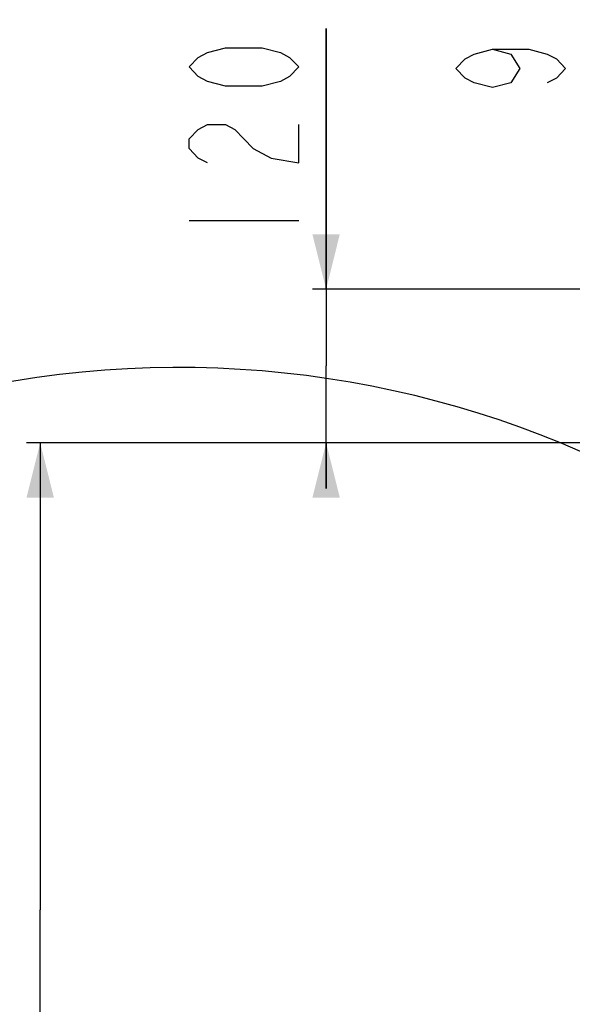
# Model space of a CAD drawing. Header units: millimetres. Extents: x 0 to 8493, y 0 to 6007.
# Tile 93 of 111: x 3662 to 4094, y 3885 to 4655. Entities that reach past the tile are written whole.
import ezdxf

# ---------------------------------------------------------------- set-up
doc = ezdxf.new("R2010")
doc.units = ezdxf.units.MM
doc.header["$LTSCALE"] = 467.107143
doc.layers.get('0').update_dxf_attribs({"linetype": 'CONTINUOUS'})
for name, color, linetype in [('537002000026_DXF_DIMENSION', 7, 'CONTINUOUS'), ('最大动作范围图_DXF_CONTINUOUS_LINE', 7, 'CONTINUOUS'), ('最大动作范围图_DXF_DIMENSION', 7, 'CONTINUOUS')]:
    doc.layers.add(name, color=color, linetype=linetype)
doc.styles.get("Standard").update_dxf_attribs({"font": 'txt', "width": 0.7})
doc.dimstyles.new('DIMSTYLE_2', dxfattribs={"dimtxt": 85.714286, "dimasz": 42.857143, "dimexe": 1.5, "dimexo": 0, "dimgap": 3, "dimtad": 1, "dimdsep": 46, "dimtxsty": 'Standard', "dimblk": '_FILLED', "dimblk1": '_FILLED', "dimblk2": '_FILLED', "dimcen": 0.09, "dimclrt": 5, "dimazin": 2, "dimtp": 0.01, "dimtm": 0.01, "dimtfac": 1, "dimtofl": 0, "dimtmove": 0, "dimatfit": 3, "dimldrblk": '_FILLED', "dimfxl": 0, "dimtolj": 1, "dimarcsym": 0})
doc.dimstyles.new('DIMSTYLE_3', dxfattribs={"dimtxt": 85.714286, "dimasz": 42.857143, "dimexe": 1.5, "dimexo": 0, "dimgap": 3, "dimtad": 0, "dimtih": 1, "dimtoh": 1, "dimdec": 1, "dimdsep": 46, "dimtxsty": 'Standard', "dimblk": '_FILLED', "dimblk1": '_FILLED', "dimblk2": '_FILLED', "dimcen": 0.09, "dimclrt": 5, "dimazin": 2, "dimtp": 0.1, "dimtm": 0.1, "dimtfac": 1, "dimtdec": 1, "dimtofl": 0, "dimtmove": 0, "dimatfit": 3, "dimldrblk": '_FILLED', "dimfxl": 0, "dimtolj": 1, "dimarcsym": 0})

# ---------------------------------------------------------------- blocks, each defined once
blk = doc.blocks.new('_FILLED')
at = {"color": 0, "linetype": 'ByBlock'}
blk.add_solid([(0, 0), (-1, 0.25), (-1, -0.25)], dxfattribs=at)
blk = doc.blocks.new('*D8')
at = {"layer": '最大动作范围图_DXF_DIMENSION', "color": 2, "linetype": 'Continuous', "transparency": 16777216}
for p, q in [((4515.43, 4324.12), (3667.24, 4324.12)), ((3677.95, 4324.12), (3677.95, 3959.12)), ((3677.95, 3594.12), (3677.95, 3959.12)), ((4515.43, 3594.12), (3667.24, 3594.12))]:
    blk.add_line(p, q, dxfattribs=at)
at = {"layer": '最大动作范围图_DXF_DIMENSION', "color": 2, "linetype": 'Continuous', "transparency": 16777216, "xscale": 42.8571428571, "yscale": 42.8571428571, "zscale": 42.8571428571}
for p, rotation in [((3677.95, 4324.12), 90), ((3677.95, 3594.12), 270)]:
    blk.add_blockref('_FILLED', p, dxfattribs=dict(at, rotation=rotation))
blk = doc.blocks.new('*D9')
at = {"layer": '537002000026_DXF_DIMENSION', "color": 2, "linetype": 'Continuous', "transparency": 16777216}
for p, q in [((3901.53, 4444.12), (3901.53, 4647.62)), ((3901.53, 4647.62), (3901.53, 4384.12)), ((4508.11, 4444.12), (3890.82, 4444.12)), ((3901.53, 4288.41), (3901.53, 4384.12)), ((4515.43, 4324.12), (3890.82, 4324.12)), ((3901.53, 4324.12), (3901.53, 4288.41))]:
    blk.add_line(p, q, dxfattribs=at)
at = {"layer": '537002000026_DXF_DIMENSION', "color": 2, "linetype": 'Continuous', "transparency": 16777216, "xscale": 42.8571428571, "yscale": 42.8571428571, "zscale": 42.8571428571}
for p, rotation in [((3901.53, 4444.12), 270), ((3901.53, 4324.12), 90)]:
    blk.add_blockref('_FILLED', p, dxfattribs=dict(at, rotation=rotation))
blk = doc.blocks.new('*D15')
at = {"layer": '最大动作范围图_DXF_DIMENSION', "color": 2, "linetype": 'Continuous', "transparency": 16777216}
blk.add_line((2996.25, 3594.12), (2996.25, 5290.39), dxfattribs=at)

msp = doc.modelspace()

# ---------------------------------------------------------------- linework, layer by layer
at = {"layer": '537002000026_DXF_DIMENSION', "color": 5, "linetype": 'Continuous'}
msp.add_line((3794.39, 4497.621), (3880.104, 4497.621), dxfattribs=at)
for points in [[(3880.104, 4617.621), (3872.961, 4610.121), (3865.818, 4606.371), (3851.532, 4602.621), (3822.961, 4602.621), (3808.675, 4606.371), (3801.532, 4610.121), (3794.39, 4617.621), (3801.532, 4625.121), (3808.675, 4628.871), (3822.961, 4632.621), (3851.532, 4632.621), (3865.818, 4628.871), (3872.961, 4625.121), (3880.104, 4617.621)], [(3808.675, 4542.621), (3801.532, 4546.371), (3794.39, 4553.871), (3794.39, 4561.371), (3801.532, 4568.871), (3808.675, 4572.621), (3822.961, 4572.621), (3830.104, 4568.871), (3837.247, 4561.371), (3844.39, 4553.871), (3858.675, 4546.371), (3880.104, 4542.621), (3880.104, 4572.621)]]:
    msp.add_lwpolyline(points, dxfattribs=at)
at = {"layer": '最大动作范围图_DXF_CONTINUOUS_LINE', "color": 2, "linetype": 'Continuous'}
for centre, radius, start, end in [((4515.98, 3594.124), 1519.177, 329.783411, 184.530522), ((3785.979, 3594.124), 788.654, 18.759051, 180.012013)]:
    msp.add_arc(centre, radius, start, end, dxfattribs=at)
at = {"layer": '最大动作范围图_DXF_DIMENSION', "color": 5, "linetype": 'Continuous'}
msp.add_lwpolyline([(4031.579, 4631.513), (4045.865, 4627.763), (4053.008, 4616.513), (4045.865, 4605.263), (4031.579, 4601.513), (4017.293, 4605.263), (4010.15, 4609.013), (4003.008, 4616.513), (4010.15, 4624.013), (4017.293, 4627.763), (4031.579, 4631.513), (4060.15, 4631.513), (4074.436, 4627.763), (4081.579, 4624.013), (4088.722, 4616.513), (4081.579, 4609.013), (4074.436, 4605.263)], dxfattribs=at)

# ---------------------------------------------------------------- dimensions: what is measured, and where the dimension line sits
at = {"layer": '537002000026_DXF_DIMENSION', "color": 2, "linetype": 'Continuous'}
dim = msp.add_linear_dim(base=(3901.532, 4444.124), p1=(4515.427, 4324.124), p2=(4508.111, 4444.124), angle=90, dimstyle='DIMSTYLE_2', dxfattribs=at)
dim.commit()
dim.dimension.update_dxf_attribs({"geometry": '*D9', "text_midpoint": (3901.532, 4467.621), "dimtype": 160})
at = {"layer": '最大动作范围图_DXF_DIMENSION', "color": 2, "linetype": 'Continuous'}
dim = msp.add_ordinate_dim(feature_location=(2996.251, 3594.124), offset=(0, 1696.266), dtype=1, origin=(4366.427, 3594.124), dimstyle='DIMSTYLE_3', override={"dimgap": 21.428354, "dimtad": 1, "dimtih": 0, "dimtoh": 0}, dxfattribs=at)
dim.commit()
dim.dimension.update_dxf_attribs({"geometry": '*D15', "text_midpoint": (2974.822, 5333.248)})
dim = msp.add_linear_dim(base=(3677.952, 4324.124), p1=(4515.427, 3594.124), p2=(4515.427, 4324.124), angle=90, dimstyle='DIMSTYLE_2', dxfattribs=at)
dim.commit()
dim.dimension.update_dxf_attribs({"geometry": '*D8', "text_midpoint": (3677.952, 3869.124), "dimtype": 160})

doc.saveas('drawing.dxf')
